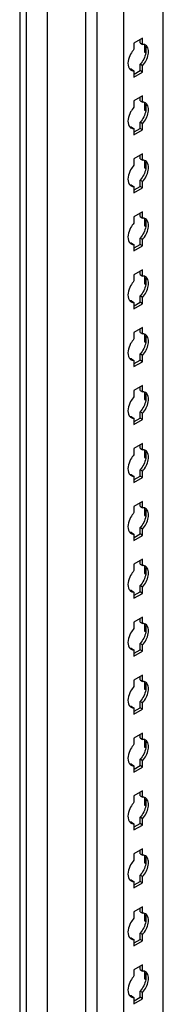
# Model space of a CAD drawing. Header units: millimetres. Extents: x 474 to 1323, y 193 to 2316.
# Tile 18 of 26: x 1015 to 1065, y 1263 to 1610. Entities that reach past the tile are written whole.
import ezdxf

# ---------------------------------------------------------------- set-up
doc = ezdxf.new("R2010")
doc.units = ezdxf.units.MM
doc.header["$LTSCALE"] = 163.170487
doc.layers.get('0').update_dxf_attribs({"linetype": 'CONTINUOUS'})

msp = doc.modelspace()

# ---------------------------------------------------------------- linework, layer by layer
at = {"color": 7}
for p, q in [((1014.55, 1793.34), (1014.55, 285.26)), ((1016.8, 1792.04), (1016.8, 283.96)), ((1065.23, 286.08), (1065.23, 1792.52)), ((1024.35, 283.96), (1024.35, 1788.37)), ((1051.34, 276.42), (1051.34, 1784.5)), ((1037.88, 271.79), (1037.88, 1780.55)), ((1041.72, 1778.95), (1041.72, 270.87)), ((1057.92, 1603.24), (1054.88, 1601.48)), ((1057.92, 1601.01), (1057.92, 1603.24)), ((1054.88, 1601.48), (1054.88, 1599.26)), ((1057.03, 1601.52), (1057.03, 1602.73)), ((1057.03, 1601.52), (1057.92, 1601.01)), ((1058.59, 1600.77), (1058.59, 1598.28)), ((1059.03, 1598.53), (1058.59, 1598.28)), ((1058.59, 1598.28), (1059.03, 1598.02)), ((1057.03, 1591.74), (1057.03, 1593.97)), ((1057.92, 1593.46), (1057.03, 1593.97)), ((1057.92, 1591.23), (1057.92, 1593.46)), ((1053.99, 1592.21), (1054.88, 1591.7)), ((1054.88, 1591.7), (1054.88, 1589.48)), ((1054.88, 1589.48), (1057.92, 1591.23)), ((1054.96, 1590.55), (1057.03, 1591.74)), ((1057.92, 1591.23), (1057.03, 1591.74)), ((1057.92, 1582.82), (1054.88, 1581.07)), ((1057.92, 1580.6), (1057.92, 1582.82)), ((1054.88, 1581.07), (1054.88, 1578.84)), ((1057.03, 1581.11), (1057.03, 1582.31)), ((1057.03, 1581.11), (1057.92, 1580.6)), ((1058.59, 1580.36), (1058.59, 1577.86)), ((1059.03, 1578.12), (1058.59, 1577.86)), ((1058.59, 1577.86), (1059.03, 1577.61)), ((1057.03, 1571.33), (1057.03, 1573.56)), ((1057.92, 1573.05), (1057.03, 1573.56)), ((1057.92, 1570.82), (1057.92, 1573.05)), ((1053.99, 1571.8), (1054.88, 1571.29)), ((1054.88, 1571.29), (1054.88, 1569.07)), ((1054.88, 1569.07), (1057.92, 1570.82)), ((1054.96, 1570.13), (1057.03, 1571.33)), ((1057.92, 1570.82), (1057.03, 1571.33)), ((1057.92, 1562.41), (1054.88, 1560.66)), ((1057.03, 1560.7), (1057.03, 1561.9)), ((1057.92, 1560.19), (1057.92, 1562.41)), ((1054.88, 1560.66), (1054.88, 1558.43)), ((1057.03, 1560.7), (1057.92, 1560.19)), ((1058.59, 1559.95), (1058.59, 1557.45)), ((1059.03, 1557.7), (1058.59, 1557.45)), ((1058.59, 1557.45), (1059.03, 1557.2)), ((1053.99, 1551.39), (1054.88, 1550.88)), ((1057.03, 1550.92), (1057.03, 1553.14)), ((1057.92, 1552.63), (1057.03, 1553.14)), ((1057.92, 1550.41), (1057.92, 1552.63)), ((1054.88, 1550.88), (1054.88, 1548.65)), ((1054.88, 1548.65), (1057.92, 1550.41)), ((1054.96, 1549.72), (1057.03, 1550.92)), ((1057.92, 1550.41), (1057.03, 1550.92)), ((1057.92, 1542), (1054.88, 1540.24)), ((1057.03, 1540.28), (1057.03, 1541.49)), ((1057.92, 1539.77), (1057.92, 1542)), ((1054.88, 1540.24), (1054.88, 1538.02)), ((1057.03, 1540.28), (1057.92, 1539.77)), ((1058.59, 1539.53), (1058.59, 1537.04)), ((1059.03, 1537.29), (1058.59, 1537.04)), ((1058.59, 1537.04), (1059.03, 1536.79)), ((1053.99, 1530.98), (1054.88, 1530.47)), ((1054.88, 1530.47), (1054.88, 1528.24)), ((1054.96, 1529.31), (1057.03, 1530.51)), ((1057.03, 1530.51), (1057.03, 1532.73)), ((1057.92, 1532.22), (1057.03, 1532.73)), ((1057.92, 1530), (1057.03, 1530.51)), ((1057.92, 1530), (1057.92, 1532.22)), ((1054.88, 1528.24), (1057.92, 1530)), ((1057.92, 1521.59), (1054.88, 1519.83)), ((1057.03, 1519.87), (1057.03, 1521.08)), ((1057.92, 1519.36), (1057.92, 1521.59)), ((1054.88, 1519.83), (1054.88, 1517.61)), ((1057.03, 1519.87), (1057.92, 1519.36)), ((1058.59, 1519.12), (1058.59, 1516.63)), ((1059.03, 1516.88), (1058.59, 1516.63)), ((1058.59, 1516.63), (1059.03, 1516.37)), ((1053.99, 1510.56), (1054.88, 1510.05)), ((1054.88, 1510.05), (1054.88, 1507.83)), ((1054.88, 1507.83), (1057.92, 1509.58)), ((1054.96, 1508.9), (1057.03, 1510.09)), ((1057.03, 1510.09), (1057.03, 1512.32)), ((1057.92, 1511.81), (1057.03, 1512.32)), ((1057.92, 1509.58), (1057.03, 1510.09)), ((1057.92, 1509.58), (1057.92, 1511.81)), ((1057.92, 1501.17), (1054.88, 1499.42)), ((1054.88, 1499.42), (1054.88, 1497.19)), ((1057.03, 1499.46), (1057.03, 1500.66)), ((1057.03, 1499.46), (1057.92, 1498.95)), ((1057.92, 1498.95), (1057.92, 1501.17)), ((1058.59, 1498.71), (1058.59, 1496.21)), ((1059.03, 1496.47), (1058.59, 1496.21)), ((1058.59, 1496.21), (1059.03, 1495.96)), ((1053.99, 1490.15), (1054.88, 1489.64)), ((1054.88, 1489.64), (1054.88, 1487.42)), ((1054.88, 1487.42), (1057.92, 1489.17)), ((1054.96, 1488.48), (1057.03, 1489.68)), ((1057.03, 1489.68), (1057.03, 1491.91)), ((1057.92, 1491.4), (1057.03, 1491.91)), ((1057.92, 1489.17), (1057.03, 1489.68)), ((1057.92, 1489.17), (1057.92, 1491.4)), ((1057.92, 1480.76), (1054.88, 1479.01)), ((1054.88, 1479.01), (1054.88, 1476.78)), ((1057.03, 1479.05), (1057.03, 1480.25)), ((1057.03, 1479.05), (1057.92, 1478.54)), ((1057.92, 1478.54), (1057.92, 1480.76)), ((1058.59, 1478.3), (1058.59, 1475.8)), ((1059.03, 1476.05), (1058.59, 1475.8)), ((1058.59, 1475.8), (1059.03, 1475.55)), ((1057.03, 1469.27), (1057.03, 1471.49)), ((1057.92, 1470.98), (1057.03, 1471.49)), ((1053.99, 1469.74), (1054.88, 1469.23)), ((1054.88, 1469.23), (1054.88, 1467)), ((1054.88, 1467), (1057.92, 1468.76)), ((1054.96, 1468.07), (1057.03, 1469.27)), ((1057.92, 1468.76), (1057.03, 1469.27)), ((1057.92, 1468.76), (1057.92, 1470.98)), ((1057.92, 1460.35), (1054.88, 1458.59)), ((1054.88, 1458.59), (1054.88, 1456.37)), ((1057.03, 1458.63), (1057.03, 1459.84)), ((1057.03, 1458.63), (1057.92, 1458.12)), ((1057.92, 1458.12), (1057.92, 1460.35)), ((1058.59, 1457.88), (1058.59, 1455.39)), ((1059.03, 1455.64), (1058.59, 1455.39)), ((1058.59, 1455.39), (1059.03, 1455.14)), ((1057.03, 1448.86), (1057.03, 1451.08)), ((1057.92, 1450.57), (1057.03, 1451.08)), ((1057.92, 1448.35), (1057.92, 1450.57)), ((1053.99, 1449.33), (1054.88, 1448.82)), ((1054.88, 1448.82), (1054.88, 1446.59)), ((1054.88, 1446.59), (1057.92, 1448.35)), ((1054.96, 1447.66), (1057.03, 1448.86)), ((1057.92, 1448.35), (1057.03, 1448.86)), ((1057.92, 1439.94), (1054.88, 1438.18)), ((1054.88, 1438.18), (1054.88, 1435.96)), ((1057.03, 1438.22), (1057.03, 1439.43)), ((1057.03, 1438.22), (1057.92, 1437.71)), ((1057.92, 1437.71), (1057.92, 1439.94)), ((1058.59, 1437.47), (1058.59, 1434.98)), ((1059.03, 1435.23), (1058.59, 1434.98)), ((1058.59, 1434.98), (1059.03, 1434.72)), ((1057.03, 1428.44), (1057.03, 1430.67)), ((1057.92, 1430.16), (1057.03, 1430.67)), ((1057.92, 1427.93), (1057.92, 1430.16)), ((1053.99, 1428.91), (1054.88, 1428.4)), ((1054.88, 1428.4), (1054.88, 1426.18)), ((1054.88, 1426.18), (1057.92, 1427.93)), ((1054.96, 1427.25), (1057.03, 1428.44)), ((1057.92, 1427.93), (1057.03, 1428.44)), ((1057.92, 1419.52), (1054.88, 1417.77)), ((1057.92, 1417.3), (1057.92, 1419.52)), ((1054.88, 1417.77), (1054.88, 1415.54)), ((1057.03, 1417.81), (1057.03, 1419.01)), ((1057.03, 1417.81), (1057.92, 1417.3)), ((1058.59, 1417.06), (1058.59, 1414.56)), ((1059.03, 1414.82), (1058.59, 1414.56)), ((1058.59, 1414.56), (1059.03, 1414.31)), ((1057.03, 1408.03), (1057.03, 1410.26)), ((1057.92, 1409.75), (1057.03, 1410.26)), ((1057.92, 1407.52), (1057.92, 1409.75)), ((1053.99, 1408.5), (1054.88, 1407.99)), ((1054.88, 1407.99), (1054.88, 1405.77)), ((1054.88, 1405.77), (1057.92, 1407.52)), ((1054.96, 1406.83), (1057.03, 1408.03)), ((1057.92, 1407.52), (1057.03, 1408.03)), ((1057.92, 1399.11), (1054.88, 1397.36)), ((1057.03, 1397.4), (1057.03, 1398.6)), ((1057.92, 1396.89), (1057.92, 1399.11)), ((1054.88, 1397.36), (1054.88, 1395.13)), ((1057.03, 1397.4), (1057.92, 1396.89)), ((1058.59, 1396.65), (1058.59, 1394.15)), ((1059.03, 1394.4), (1058.59, 1394.15)), ((1058.59, 1394.15), (1059.03, 1393.9)), ((1053.99, 1388.09), (1054.88, 1387.58)), ((1057.03, 1387.62), (1057.03, 1389.84)), ((1057.92, 1389.33), (1057.03, 1389.84)), ((1057.92, 1387.11), (1057.92, 1389.33)), ((1054.88, 1387.58), (1054.88, 1385.35)), ((1054.88, 1385.35), (1057.92, 1387.11)), ((1054.96, 1386.42), (1057.03, 1387.62)), ((1057.92, 1387.11), (1057.03, 1387.62)), ((1057.92, 1378.7), (1054.88, 1376.94)), ((1057.03, 1376.98), (1057.03, 1378.19)), ((1057.92, 1376.47), (1057.92, 1378.7)), ((1054.88, 1376.94), (1054.88, 1374.72)), ((1057.03, 1376.98), (1057.92, 1376.47)), ((1058.59, 1376.23), (1058.59, 1373.74)), ((1059.03, 1373.99), (1058.59, 1373.74)), ((1058.59, 1373.74), (1059.03, 1373.49)), ((1053.99, 1367.68), (1054.88, 1367.17)), ((1057.03, 1367.21), (1057.03, 1369.43)), ((1057.92, 1368.92), (1057.03, 1369.43)), ((1057.92, 1366.7), (1057.92, 1368.92)), ((1054.88, 1367.17), (1054.88, 1364.94)), ((1054.88, 1364.94), (1057.92, 1366.7)), ((1054.96, 1366.01), (1057.03, 1367.21)), ((1057.92, 1366.7), (1057.03, 1367.21)), ((1057.92, 1358.29), (1054.88, 1356.53)), ((1057.03, 1356.57), (1057.03, 1357.78)), ((1057.92, 1356.06), (1057.92, 1358.29)), ((1054.88, 1356.53), (1054.88, 1354.31)), ((1057.03, 1356.57), (1057.92, 1356.06)), ((1058.59, 1355.82), (1058.59, 1353.33)), ((1059.03, 1353.58), (1058.59, 1353.33)), ((1058.59, 1353.33), (1059.03, 1353.07)), ((1053.99, 1347.26), (1054.88, 1346.75)), ((1054.88, 1346.75), (1054.88, 1344.53)), ((1054.96, 1345.59), (1057.03, 1346.79)), ((1057.03, 1346.79), (1057.03, 1349.02)), ((1057.92, 1348.51), (1057.03, 1349.02)), ((1057.92, 1346.28), (1057.03, 1346.79)), ((1057.92, 1346.28), (1057.92, 1348.51)), ((1054.88, 1344.53), (1057.92, 1346.28)), ((1057.92, 1337.87), (1054.88, 1336.12)), ((1054.88, 1336.12), (1054.88, 1333.89)), ((1057.03, 1336.16), (1057.03, 1337.36)), ((1057.03, 1336.16), (1057.92, 1335.65)), ((1057.92, 1335.65), (1057.92, 1337.87)), ((1058.59, 1335.41), (1058.59, 1332.91)), ((1059.03, 1333.17), (1058.59, 1332.91)), ((1058.59, 1332.91), (1059.03, 1332.66)), ((1053.99, 1326.85), (1054.88, 1326.34)), ((1054.88, 1326.34), (1054.88, 1324.12)), ((1054.88, 1324.12), (1057.92, 1325.87)), ((1054.96, 1325.18), (1057.03, 1326.38)), ((1057.03, 1326.38), (1057.03, 1328.61)), ((1057.92, 1328.1), (1057.03, 1328.61)), ((1057.92, 1325.87), (1057.03, 1326.38)), ((1057.92, 1325.87), (1057.92, 1328.1)), ((1057.92, 1317.46), (1054.88, 1315.71)), ((1054.88, 1315.71), (1054.88, 1313.48)), ((1057.03, 1315.75), (1057.03, 1316.95)), ((1057.03, 1315.75), (1057.92, 1315.24)), ((1057.92, 1315.24), (1057.92, 1317.46)), ((1058.59, 1315), (1058.59, 1312.5)), ((1059.03, 1312.75), (1058.59, 1312.5)), ((1058.59, 1312.5), (1059.03, 1312.25)), ((1053.99, 1306.44), (1054.88, 1305.93)), ((1054.88, 1305.93), (1054.88, 1303.7)), ((1054.88, 1303.7), (1057.92, 1305.46)), ((1054.96, 1304.77), (1057.03, 1305.97)), ((1057.03, 1305.97), (1057.03, 1308.19)), ((1057.92, 1307.68), (1057.03, 1308.19)), ((1057.92, 1305.46), (1057.03, 1305.97)), ((1057.92, 1305.46), (1057.92, 1307.68)), ((1057.92, 1297.05), (1054.88, 1295.29)), ((1054.88, 1295.29), (1054.88, 1293.07)), ((1057.03, 1295.33), (1057.03, 1296.54)), ((1057.03, 1295.33), (1057.92, 1294.82)), ((1057.92, 1294.82), (1057.92, 1297.05)), ((1058.59, 1294.58), (1058.59, 1292.09)), ((1059.03, 1292.34), (1058.59, 1292.09)), ((1058.59, 1292.09), (1059.03, 1291.83)), ((1057.03, 1285.56), (1057.03, 1287.78)), ((1057.92, 1287.27), (1057.03, 1287.78)), ((1053.99, 1286.03), (1054.88, 1285.52)), ((1054.88, 1285.52), (1054.88, 1283.29)), ((1054.88, 1283.29), (1057.92, 1285.05)), ((1054.96, 1284.36), (1057.03, 1285.56)), ((1057.92, 1285.05), (1057.03, 1285.56)), ((1057.92, 1285.05), (1057.92, 1287.27)), ((1057.92, 1276.64), (1054.88, 1274.88)), ((1054.88, 1274.88), (1054.88, 1272.66)), ((1057.03, 1274.92), (1057.03, 1276.13)), ((1057.03, 1274.92), (1057.92, 1274.41)), ((1057.92, 1274.41), (1057.92, 1276.64)), ((1058.59, 1274.17), (1058.59, 1271.68)), ((1059.03, 1271.93), (1058.59, 1271.68)), ((1058.59, 1271.68), (1059.03, 1271.42)), ((1057.03, 1265.14), (1057.03, 1267.37)), ((1057.92, 1266.86), (1057.03, 1267.37)), ((1057.92, 1264.63), (1057.92, 1266.86)), ((1053.99, 1265.61), (1054.88, 1265.1)), ((1054.88, 1265.1), (1054.88, 1262.88)), ((1054.88, 1262.88), (1057.92, 1264.63)), ((1054.96, 1263.94), (1057.03, 1265.14)), ((1057.92, 1264.63), (1057.03, 1265.14))]:
    msp.add_line(p, q, dxfattribs=at)
for centre in [(1054.7, 1593.43), (1054.7, 1573.01), (1054.7, 1552.6), (1054.7, 1532.19), (1054.7, 1511.78), (1054.7, 1491.36), (1054.7, 1470.95), (1054.7, 1450.54), (1054.7, 1430.13), (1054.7, 1409.71), (1054.7, 1389.3), (1054.7, 1368.89), (1054.7, 1348.48), (1054.7, 1328.06), (1054.7, 1307.65), (1054.7, 1287.24), (1054.7, 1266.83)]:
    msp.add_arc(centre, 1.71, 226.6668, 240.1461, dxfattribs=at)
for points, knots in [([(1058.33, 1600.99), (1058.26, 1601), (1058.12, 1601.01), (1057.99, 1601.01), (1057.92, 1601.01)], [0, 0, 0, 0, 0.493256, 1, 1, 1, 1]), ([(1054.88, 1599.26), (1054.42, 1598.75), (1053.11, 1596.86), (1052.32, 1593.98), (1053.22, 1592.56)], [0, 0, 0, 0, 0.288497, 1, 1, 1, 1]), ([(1053.22, 1592.56), (1053.26, 1592.49), (1053.36, 1592.36), (1053.47, 1592.24), (1053.52, 1592.18)], [0, 0, 0, 0, 0.507362, 1, 1, 1, 1]), ([(1053.99, 1592.21), (1053.92, 1592.21), (1053.78, 1592.21), (1053.65, 1592.23), (1053.58, 1592.24)], [0, 0, 0, 0, 0.506746, 1, 1, 1, 1]), ([(1054.39, 1591.74), (1054.46, 1591.73), (1054.63, 1591.7), (1054.79, 1591.7), (1054.88, 1591.7)], [0, 0, 0, 0, 0.492174, 1, 1, 1, 1]), ([(1058.33, 1580.58), (1058.26, 1580.59), (1058.12, 1580.6), (1057.99, 1580.6), (1057.92, 1580.6)], [0, 0, 0, 0, 0.493256, 1, 1, 1, 1]), ([(1054.88, 1578.84), (1054.42, 1578.34), (1053.11, 1576.45), (1052.32, 1573.57), (1053.22, 1572.14)], [0, 0, 0, 0, 0.288497, 1, 1, 1, 1]), ([(1053.22, 1572.14), (1053.26, 1572.07), (1053.36, 1571.94), (1053.47, 1571.82), (1053.52, 1571.77)], [0, 0, 0, 0, 0.507362, 1, 1, 1, 1]), ([(1053.99, 1571.8), (1053.92, 1571.8), (1053.78, 1571.8), (1053.65, 1571.81), (1053.58, 1571.83)], [0, 0, 0, 0, 0.506746, 1, 1, 1, 1]), ([(1054.39, 1571.33), (1054.46, 1571.31), (1054.63, 1571.29), (1054.79, 1571.29), (1054.88, 1571.29)], [0, 0, 0, 0, 0.492174, 1, 1, 1, 1]), ([(1054.88, 1558.43), (1054.42, 1557.92), (1053.11, 1556.04), (1052.32, 1553.15), (1053.22, 1551.73)], [0, 0, 0, 0, 0.288497, 1, 1, 1, 1]), ([(1058.33, 1560.16), (1058.26, 1560.17), (1058.12, 1560.19), (1057.99, 1560.19), (1057.92, 1560.19)], [0, 0, 0, 0, 0.493256, 1, 1, 1, 1]), ([(1053.22, 1551.73), (1053.26, 1551.66), (1053.36, 1551.53), (1053.47, 1551.41), (1053.52, 1551.36)], [0, 0, 0, 0, 0.507362, 1, 1, 1, 1]), ([(1053.99, 1551.39), (1053.92, 1551.39), (1053.78, 1551.39), (1053.65, 1551.4), (1053.58, 1551.41)], [0, 0, 0, 0, 0.506746, 1, 1, 1, 1]), ([(1054.39, 1550.92), (1054.46, 1550.9), (1054.63, 1550.88), (1054.79, 1550.88), (1054.88, 1550.88)], [0, 0, 0, 0, 0.492174, 1, 1, 1, 1]), ([(1054.88, 1538.02), (1054.42, 1537.51), (1053.11, 1535.63), (1052.32, 1532.74), (1053.22, 1531.32)], [0, 0, 0, 0, 0.288497, 1, 1, 1, 1]), ([(1058.33, 1539.75), (1058.26, 1539.76), (1058.12, 1539.78), (1057.99, 1539.78), (1057.92, 1539.77)], [0, 0, 0, 0, 0.493256, 1, 1, 1, 1]), ([(1053.22, 1531.32), (1053.26, 1531.25), (1053.36, 1531.12), (1053.47, 1531), (1053.52, 1530.94)], [0, 0, 0, 0, 0.507362, 1, 1, 1, 1]), ([(1053.99, 1530.98), (1053.92, 1530.97), (1053.78, 1530.97), (1053.65, 1530.99), (1053.58, 1531)], [0, 0, 0, 0, 0.506746, 1, 1, 1, 1]), ([(1054.39, 1530.5), (1054.46, 1530.49), (1054.63, 1530.47), (1054.79, 1530.46), (1054.88, 1530.47)], [0, 0, 0, 0, 0.492174, 1, 1, 1, 1]), ([(1054.88, 1517.61), (1054.42, 1517.1), (1053.11, 1515.21), (1052.32, 1512.33), (1053.22, 1510.91)], [0, 0, 0, 0, 0.288497, 1, 1, 1, 1]), ([(1058.33, 1519.34), (1058.26, 1519.35), (1058.12, 1519.36), (1057.99, 1519.36), (1057.92, 1519.36)], [0, 0, 0, 0, 0.493256, 1, 1, 1, 1]), ([(1053.22, 1510.91), (1053.26, 1510.84), (1053.36, 1510.71), (1053.47, 1510.59), (1053.52, 1510.53)], [0, 0, 0, 0, 0.507362, 1, 1, 1, 1]), ([(1053.99, 1510.56), (1053.92, 1510.56), (1053.78, 1510.56), (1053.65, 1510.58), (1053.58, 1510.59)], [0, 0, 0, 0, 0.506746, 1, 1, 1, 1]), ([(1054.39, 1510.09), (1054.46, 1510.08), (1054.63, 1510.05), (1054.79, 1510.05), (1054.88, 1510.05)], [0, 0, 0, 0, 0.492174, 1, 1, 1, 1]), ([(1054.88, 1497.19), (1054.42, 1496.69), (1053.11, 1494.8), (1052.32, 1491.91), (1053.22, 1490.49)], [0, 0, 0, 0, 0.288497, 1, 1, 1, 1]), ([(1058.33, 1498.93), (1058.26, 1498.94), (1058.12, 1498.95), (1057.99, 1498.95), (1057.92, 1498.95)], [0, 0, 0, 0, 0.493256, 1, 1, 1, 1]), ([(1053.22, 1490.49), (1053.26, 1490.42), (1053.36, 1490.29), (1053.47, 1490.17), (1053.52, 1490.12)], [0, 0, 0, 0, 0.507362, 1, 1, 1, 1]), ([(1053.99, 1490.15), (1053.92, 1490.15), (1053.78, 1490.15), (1053.65, 1490.16), (1053.58, 1490.17)], [0, 0, 0, 0, 0.506746, 1, 1, 1, 1]), ([(1054.39, 1489.68), (1054.46, 1489.66), (1054.63, 1489.64), (1054.79, 1489.64), (1054.88, 1489.64)], [0, 0, 0, 0, 0.492174, 1, 1, 1, 1]), ([(1058.33, 1478.51), (1058.26, 1478.52), (1058.12, 1478.54), (1057.99, 1478.54), (1057.92, 1478.54)], [0, 0, 0, 0, 0.493256, 1, 1, 1, 1]), ([(1054.88, 1476.78), (1054.42, 1476.27), (1053.11, 1474.39), (1052.32, 1471.5), (1053.22, 1470.08)], [0, 0, 0, 0, 0.288497, 1, 1, 1, 1]), ([(1053.22, 1470.08), (1053.26, 1470.01), (1053.36, 1469.88), (1053.47, 1469.76), (1053.52, 1469.71)], [0, 0, 0, 0, 0.507362, 1, 1, 1, 1]), ([(1053.99, 1469.74), (1053.92, 1469.74), (1053.78, 1469.74), (1053.65, 1469.75), (1053.58, 1469.76)], [0, 0, 0, 0, 0.506746, 1, 1, 1, 1]), ([(1054.39, 1469.27), (1054.46, 1469.25), (1054.63, 1469.23), (1054.79, 1469.23), (1054.88, 1469.23)], [0, 0, 0, 0, 0.492174, 1, 1, 1, 1]), ([(1058.33, 1458.1), (1058.26, 1458.11), (1058.12, 1458.13), (1057.99, 1458.13), (1057.92, 1458.12)], [0, 0, 0, 0, 0.493256, 1, 1, 1, 1]), ([(1054.88, 1456.37), (1054.42, 1455.86), (1053.11, 1453.98), (1052.32, 1451.09), (1053.22, 1449.67)], [0, 0, 0, 0, 0.288497, 1, 1, 1, 1]), ([(1053.22, 1449.67), (1053.26, 1449.6), (1053.36, 1449.47), (1053.47, 1449.35), (1053.52, 1449.29)], [0, 0, 0, 0, 0.507362, 1, 1, 1, 1]), ([(1053.99, 1449.33), (1053.92, 1449.32), (1053.78, 1449.32), (1053.65, 1449.34), (1053.58, 1449.35)], [0, 0, 0, 0, 0.506746, 1, 1, 1, 1]), ([(1054.39, 1448.85), (1054.46, 1448.84), (1054.63, 1448.82), (1054.79, 1448.81), (1054.88, 1448.82)], [0, 0, 0, 0, 0.492174, 1, 1, 1, 1]), ([(1058.33, 1437.69), (1058.26, 1437.7), (1058.12, 1437.71), (1057.99, 1437.71), (1057.92, 1437.71)], [0, 0, 0, 0, 0.493256, 1, 1, 1, 1]), ([(1054.88, 1435.96), (1054.42, 1435.45), (1053.11, 1433.56), (1052.32, 1430.68), (1053.22, 1429.26)], [0, 0, 0, 0, 0.288497, 1, 1, 1, 1]), ([(1053.22, 1429.26), (1053.26, 1429.19), (1053.36, 1429.05), (1053.47, 1428.94), (1053.52, 1428.88)], [0, 0, 0, 0, 0.507362, 1, 1, 1, 1]), ([(1053.99, 1428.91), (1053.92, 1428.91), (1053.78, 1428.91), (1053.65, 1428.93), (1053.58, 1428.94)], [0, 0, 0, 0, 0.506746, 1, 1, 1, 1]), ([(1054.39, 1428.44), (1054.46, 1428.42), (1054.63, 1428.4), (1054.79, 1428.4), (1054.88, 1428.4)], [0, 0, 0, 0, 0.492174, 1, 1, 1, 1]), ([(1058.33, 1417.28), (1058.26, 1417.29), (1058.12, 1417.3), (1057.99, 1417.3), (1057.92, 1417.3)], [0, 0, 0, 0, 0.493256, 1, 1, 1, 1]), ([(1054.88, 1415.54), (1054.42, 1415.04), (1053.11, 1413.15), (1052.32, 1410.26), (1053.22, 1408.84)], [0, 0, 0, 0, 0.288497, 1, 1, 1, 1]), ([(1053.22, 1408.84), (1053.26, 1408.77), (1053.36, 1408.64), (1053.47, 1408.52), (1053.52, 1408.47)], [0, 0, 0, 0, 0.507362, 1, 1, 1, 1]), ([(1053.99, 1408.5), (1053.92, 1408.5), (1053.78, 1408.5), (1053.65, 1408.51), (1053.58, 1408.52)], [0, 0, 0, 0, 0.506746, 1, 1, 1, 1]), ([(1054.39, 1408.03), (1054.46, 1408.01), (1054.63, 1407.99), (1054.79, 1407.99), (1054.88, 1407.99)], [0, 0, 0, 0, 0.492174, 1, 1, 1, 1]), ([(1054.88, 1395.13), (1054.42, 1394.62), (1053.11, 1392.74), (1052.32, 1389.85), (1053.22, 1388.43)], [0, 0, 0, 0, 0.288497, 1, 1, 1, 1]), ([(1058.33, 1396.86), (1058.26, 1396.87), (1058.12, 1396.89), (1057.99, 1396.89), (1057.92, 1396.89)], [0, 0, 0, 0, 0.493256, 1, 1, 1, 1]), ([(1053.22, 1388.43), (1053.26, 1388.36), (1053.36, 1388.23), (1053.47, 1388.11), (1053.52, 1388.06)], [0, 0, 0, 0, 0.507362, 1, 1, 1, 1]), ([(1053.99, 1388.09), (1053.92, 1388.09), (1053.78, 1388.09), (1053.65, 1388.1), (1053.58, 1388.11)], [0, 0, 0, 0, 0.506746, 1, 1, 1, 1]), ([(1054.39, 1387.62), (1054.46, 1387.6), (1054.63, 1387.58), (1054.79, 1387.58), (1054.88, 1387.58)], [0, 0, 0, 0, 0.492174, 1, 1, 1, 1]), ([(1054.88, 1374.72), (1054.42, 1374.21), (1053.11, 1372.33), (1052.32, 1369.44), (1053.22, 1368.02)], [0, 0, 0, 0, 0.288497, 1, 1, 1, 1]), ([(1058.33, 1376.45), (1058.26, 1376.46), (1058.12, 1376.48), (1057.99, 1376.48), (1057.92, 1376.47)], [0, 0, 0, 0, 0.493256, 1, 1, 1, 1]), ([(1053.22, 1368.02), (1053.26, 1367.95), (1053.36, 1367.82), (1053.47, 1367.7), (1053.52, 1367.64)], [0, 0, 0, 0, 0.507362, 1, 1, 1, 1]), ([(1053.99, 1367.68), (1053.92, 1367.67), (1053.78, 1367.67), (1053.65, 1367.69), (1053.58, 1367.7)], [0, 0, 0, 0, 0.506746, 1, 1, 1, 1]), ([(1054.39, 1367.2), (1054.46, 1367.19), (1054.63, 1367.17), (1054.79, 1367.16), (1054.88, 1367.17)], [0, 0, 0, 0, 0.492174, 1, 1, 1, 1]), ([(1054.88, 1354.31), (1054.42, 1353.8), (1053.11, 1351.91), (1052.32, 1349.03), (1053.22, 1347.61)], [0, 0, 0, 0, 0.288497, 1, 1, 1, 1]), ([(1058.33, 1356.04), (1058.26, 1356.05), (1058.12, 1356.06), (1057.99, 1356.06), (1057.92, 1356.06)], [0, 0, 0, 0, 0.493256, 1, 1, 1, 1]), ([(1053.22, 1347.61), (1053.26, 1347.54), (1053.36, 1347.4), (1053.47, 1347.29), (1053.52, 1347.23)], [0, 0, 0, 0, 0.507362, 1, 1, 1, 1]), ([(1053.99, 1347.26), (1053.92, 1347.26), (1053.78, 1347.26), (1053.65, 1347.28), (1053.58, 1347.29)], [0, 0, 0, 0, 0.506746, 1, 1, 1, 1]), ([(1054.39, 1346.79), (1054.46, 1346.77), (1054.63, 1346.75), (1054.79, 1346.75), (1054.88, 1346.75)], [0, 0, 0, 0, 0.492174, 1, 1, 1, 1]), ([(1054.88, 1333.89), (1054.42, 1333.39), (1053.11, 1331.5), (1052.32, 1328.61), (1053.22, 1327.19)], [0, 0, 0, 0, 0.288497, 1, 1, 1, 1]), ([(1058.33, 1335.63), (1058.26, 1335.64), (1058.12, 1335.65), (1057.99, 1335.65), (1057.92, 1335.65)], [0, 0, 0, 0, 0.493256, 1, 1, 1, 1]), ([(1053.22, 1327.19), (1053.26, 1327.12), (1053.36, 1326.99), (1053.47, 1326.87), (1053.52, 1326.82)], [0, 0, 0, 0, 0.507362, 1, 1, 1, 1]), ([(1053.99, 1326.85), (1053.92, 1326.85), (1053.78, 1326.85), (1053.65, 1326.86), (1053.58, 1326.87)], [0, 0, 0, 0, 0.506746, 1, 1, 1, 1]), ([(1054.39, 1326.38), (1054.46, 1326.36), (1054.63, 1326.34), (1054.79, 1326.34), (1054.88, 1326.34)], [0, 0, 0, 0, 0.492174, 1, 1, 1, 1]), ([(1058.33, 1315.21), (1058.26, 1315.22), (1058.12, 1315.24), (1057.99, 1315.24), (1057.92, 1315.24)], [0, 0, 0, 0, 0.493256, 1, 1, 1, 1]), ([(1054.88, 1313.48), (1054.42, 1312.97), (1053.11, 1311.09), (1052.32, 1308.2), (1053.22, 1306.78)], [0, 0, 0, 0, 0.288497, 1, 1, 1, 1]), ([(1053.22, 1306.78), (1053.26, 1306.71), (1053.36, 1306.58), (1053.47, 1306.46), (1053.52, 1306.41)], [0, 0, 0, 0, 0.507362, 1, 1, 1, 1]), ([(1053.99, 1306.44), (1053.92, 1306.44), (1053.78, 1306.44), (1053.65, 1306.45), (1053.58, 1306.46)], [0, 0, 0, 0, 0.506746, 1, 1, 1, 1]), ([(1054.39, 1305.97), (1054.46, 1305.95), (1054.63, 1305.93), (1054.79, 1305.93), (1054.88, 1305.93)], [0, 0, 0, 0, 0.492174, 1, 1, 1, 1]), ([(1058.33, 1294.8), (1058.26, 1294.81), (1058.12, 1294.83), (1057.99, 1294.83), (1057.92, 1294.82)], [0, 0, 0, 0, 0.493256, 1, 1, 1, 1]), ([(1054.88, 1293.07), (1054.42, 1292.56), (1053.11, 1290.68), (1052.32, 1287.79), (1053.22, 1286.37)], [0, 0, 0, 0, 0.288497, 1, 1, 1, 1]), ([(1053.22, 1286.37), (1053.26, 1286.3), (1053.36, 1286.17), (1053.47, 1286.05), (1053.52, 1285.99)], [0, 0, 0, 0, 0.507362, 1, 1, 1, 1]), ([(1053.99, 1286.03), (1053.92, 1286.02), (1053.78, 1286.02), (1053.65, 1286.04), (1053.58, 1286.05)], [0, 0, 0, 0, 0.506746, 1, 1, 1, 1]), ([(1054.39, 1285.55), (1054.46, 1285.54), (1054.63, 1285.51), (1054.79, 1285.51), (1054.88, 1285.52)], [0, 0, 0, 0, 0.492174, 1, 1, 1, 1]), ([(1058.33, 1274.39), (1058.26, 1274.4), (1058.12, 1274.41), (1057.99, 1274.41), (1057.92, 1274.41)], [0, 0, 0, 0, 0.493256, 1, 1, 1, 1]), ([(1054.88, 1272.66), (1054.42, 1272.15), (1053.11, 1270.26), (1052.32, 1267.38), (1053.22, 1265.96)], [0, 0, 0, 0, 0.288497, 1, 1, 1, 1]), ([(1053.22, 1265.96), (1053.26, 1265.89), (1053.36, 1265.75), (1053.47, 1265.64), (1053.52, 1265.58)], [0, 0, 0, 0, 0.507362, 1, 1, 1, 1]), ([(1053.99, 1265.61), (1053.92, 1265.61), (1053.78, 1265.61), (1053.65, 1265.63), (1053.58, 1265.64)], [0, 0, 0, 0, 0.506746, 1, 1, 1, 1]), ([(1054.39, 1265.14), (1054.46, 1265.12), (1054.63, 1265.1), (1054.79, 1265.1), (1054.88, 1265.1)], [0, 0, 0, 0, 0.492174, 1, 1, 1, 1])]:
    msp.add_open_spline(points, degree=3, knots=knots, dxfattribs=at)
for points in [[(1058.95, 1600.77), (1058.76, 1600.88), (1058.54, 1600.95), (1058.33, 1600.99)], [(1058.38, 1601.04), (1058.72, 1600.73), (1058.93, 1600.28), (1059.03, 1599.83)], [(1059.91, 1599.32), (1059.78, 1599.89), (1059.45, 1600.48), (1058.95, 1600.77)], [(1059.03, 1599.83), (1059.16, 1599.22), (1059.14, 1598.58), (1059.03, 1597.97)], [(1059.03, 1597.97), (1058.77, 1596.5), (1058.03, 1595.08), (1057.03, 1593.97)], [(1057.92, 1593.46), (1058.91, 1594.57), (1059.65, 1595.99), (1059.91, 1597.46)], [(1059.91, 1597.46), (1060.02, 1598.07), (1060.05, 1598.71), (1059.91, 1599.32)], [(1053.85, 1591.94), (1054.01, 1591.85), (1054.2, 1591.78), (1054.39, 1591.74)], [(1058.95, 1580.36), (1058.76, 1580.47), (1058.54, 1580.54), (1058.33, 1580.58)], [(1058.38, 1580.63), (1058.72, 1580.32), (1058.93, 1579.86), (1059.03, 1579.42)], [(1059.91, 1578.91), (1059.78, 1579.47), (1059.45, 1580.07), (1058.95, 1580.36)], [(1059.03, 1579.42), (1059.16, 1578.81), (1059.14, 1578.16), (1059.03, 1577.55)], [(1059.03, 1577.55), (1058.77, 1576.09), (1058.03, 1574.67), (1057.03, 1573.56)], [(1057.92, 1573.05), (1058.91, 1574.16), (1059.65, 1575.58), (1059.91, 1577.04)], [(1059.91, 1577.04), (1060.02, 1577.65), (1060.05, 1578.3), (1059.91, 1578.91)], [(1053.85, 1571.53), (1054.01, 1571.43), (1054.2, 1571.37), (1054.39, 1571.33)], [(1058.95, 1559.95), (1058.76, 1560.06), (1058.54, 1560.13), (1058.33, 1560.16)], [(1058.38, 1560.22), (1058.72, 1559.91), (1058.93, 1559.45), (1059.03, 1559)], [(1059.91, 1558.49), (1059.78, 1559.06), (1059.45, 1559.66), (1058.95, 1559.95)], [(1059.03, 1559), (1059.16, 1558.4), (1059.14, 1557.75), (1059.03, 1557.14)], [(1059.91, 1556.63), (1060.02, 1557.24), (1060.05, 1557.89), (1059.91, 1558.49)], [(1059.03, 1557.14), (1058.77, 1555.67), (1058.03, 1554.25), (1057.03, 1553.14)], [(1057.92, 1552.63), (1058.91, 1553.74), (1059.65, 1555.17), (1059.91, 1556.63)], [(1053.85, 1551.12), (1054.01, 1551.02), (1054.2, 1550.95), (1054.39, 1550.92)], [(1058.95, 1539.54), (1058.76, 1539.64), (1058.54, 1539.72), (1058.33, 1539.75)], [(1058.38, 1539.81), (1058.72, 1539.49), (1058.93, 1539.04), (1059.03, 1538.59)], [(1059.91, 1538.08), (1059.78, 1538.65), (1059.45, 1539.25), (1058.95, 1539.54)], [(1059.03, 1538.59), (1059.16, 1537.99), (1059.14, 1537.34), (1059.03, 1536.73)], [(1059.91, 1536.22), (1060.02, 1536.83), (1060.05, 1537.48), (1059.91, 1538.08)], [(1059.03, 1536.73), (1058.77, 1535.26), (1058.03, 1533.84), (1057.03, 1532.73)], [(1057.92, 1532.22), (1058.91, 1533.33), (1059.65, 1534.75), (1059.91, 1536.22)], [(1053.85, 1530.7), (1054.01, 1530.61), (1054.2, 1530.54), (1054.39, 1530.5)], [(1058.95, 1519.12), (1058.76, 1519.23), (1058.54, 1519.3), (1058.33, 1519.34)], [(1058.38, 1519.39), (1058.72, 1519.08), (1058.93, 1518.63), (1059.03, 1518.18)], [(1059.91, 1517.67), (1059.78, 1518.24), (1059.45, 1518.83), (1058.95, 1519.12)], [(1059.03, 1518.18), (1059.16, 1517.57), (1059.14, 1516.93), (1059.03, 1516.32)], [(1059.91, 1515.81), (1060.02, 1516.42), (1060.05, 1517.06), (1059.91, 1517.67)], [(1059.03, 1516.32), (1058.77, 1514.85), (1058.03, 1513.43), (1057.03, 1512.32)], [(1057.92, 1511.81), (1058.91, 1512.92), (1059.65, 1514.34), (1059.91, 1515.81)], [(1053.85, 1510.29), (1054.01, 1510.2), (1054.2, 1510.13), (1054.39, 1510.09)], [(1059.03, 1495.9), (1058.77, 1494.44), (1058.03, 1493.02), (1057.03, 1491.91)], [(1058.95, 1498.71), (1058.76, 1498.82), (1058.54, 1498.89), (1058.33, 1498.93)], [(1058.38, 1498.98), (1058.72, 1498.67), (1058.93, 1498.21), (1059.03, 1497.77)], [(1059.91, 1497.26), (1059.78, 1497.82), (1059.45, 1498.42), (1058.95, 1498.71)], [(1059.03, 1497.77), (1059.16, 1497.16), (1059.14, 1496.51), (1059.03, 1495.9)], [(1059.91, 1495.39), (1060.02, 1496), (1060.05, 1496.65), (1059.91, 1497.26)], [(1057.92, 1491.4), (1058.91, 1492.5), (1059.65, 1493.93), (1059.91, 1495.39)], [(1053.85, 1489.88), (1054.01, 1489.78), (1054.2, 1489.72), (1054.39, 1489.68)], [(1058.95, 1478.3), (1058.76, 1478.41), (1058.54, 1478.48), (1058.33, 1478.51)], [(1058.38, 1478.57), (1058.72, 1478.26), (1058.93, 1477.8), (1059.03, 1477.35)], [(1059.91, 1476.84), (1059.78, 1477.41), (1059.45, 1478.01), (1058.95, 1478.3)], [(1059.03, 1475.49), (1058.77, 1474.02), (1058.03, 1472.6), (1057.03, 1471.49)], [(1057.92, 1470.98), (1058.91, 1472.09), (1059.65, 1473.51), (1059.91, 1474.98)], [(1059.03, 1477.35), (1059.16, 1476.75), (1059.14, 1476.1), (1059.03, 1475.49)], [(1059.91, 1474.98), (1060.02, 1475.59), (1060.05, 1476.24), (1059.91, 1476.84)], [(1053.85, 1469.47), (1054.01, 1469.37), (1054.2, 1469.3), (1054.39, 1469.27)], [(1058.95, 1457.89), (1058.76, 1457.99), (1058.54, 1458.07), (1058.33, 1458.1)], [(1058.38, 1458.16), (1058.72, 1457.84), (1058.93, 1457.39), (1059.03, 1456.94)], [(1059.91, 1456.43), (1059.78, 1457), (1059.45, 1457.6), (1058.95, 1457.89)], [(1059.03, 1455.08), (1058.77, 1453.61), (1058.03, 1452.19), (1057.03, 1451.08)], [(1057.92, 1450.57), (1058.91, 1451.68), (1059.65, 1453.1), (1059.91, 1454.57)], [(1059.03, 1456.94), (1059.16, 1456.33), (1059.14, 1455.69), (1059.03, 1455.08)], [(1059.91, 1454.57), (1060.02, 1455.18), (1060.05, 1455.83), (1059.91, 1456.43)], [(1053.85, 1449.05), (1054.01, 1448.96), (1054.2, 1448.89), (1054.39, 1448.85)], [(1058.95, 1437.47), (1058.76, 1437.58), (1058.54, 1437.65), (1058.33, 1437.69)], [(1058.38, 1437.74), (1058.72, 1437.43), (1058.93, 1436.98), (1059.03, 1436.53)], [(1059.91, 1436.02), (1059.78, 1436.59), (1059.45, 1437.18), (1058.95, 1437.47)], [(1059.03, 1434.67), (1058.77, 1433.2), (1058.03, 1431.78), (1057.03, 1430.67)], [(1057.92, 1430.16), (1058.91, 1431.27), (1059.65, 1432.69), (1059.91, 1434.16)], [(1059.03, 1436.53), (1059.16, 1435.92), (1059.14, 1435.28), (1059.03, 1434.67)], [(1059.91, 1434.16), (1060.02, 1434.77), (1060.05, 1435.41), (1059.91, 1436.02)], [(1053.85, 1428.64), (1054.01, 1428.55), (1054.2, 1428.48), (1054.39, 1428.44)], [(1058.95, 1417.06), (1058.76, 1417.17), (1058.54, 1417.24), (1058.33, 1417.28)], [(1058.38, 1417.33), (1058.72, 1417.02), (1058.93, 1416.56), (1059.03, 1416.12)], [(1059.91, 1415.61), (1059.78, 1416.17), (1059.45, 1416.77), (1058.95, 1417.06)], [(1059.03, 1416.12), (1059.16, 1415.51), (1059.14, 1414.86), (1059.03, 1414.25)], [(1059.03, 1414.25), (1058.77, 1412.79), (1058.03, 1411.36), (1057.03, 1410.26)], [(1057.92, 1409.75), (1058.91, 1410.85), (1059.65, 1412.28), (1059.91, 1413.74)], [(1059.91, 1413.74), (1060.02, 1414.35), (1060.05, 1415), (1059.91, 1415.61)], [(1053.85, 1408.23), (1054.01, 1408.13), (1054.2, 1408.07), (1054.39, 1408.03)], [(1058.95, 1396.65), (1058.76, 1396.76), (1058.54, 1396.83), (1058.33, 1396.86)], [(1058.38, 1396.92), (1058.72, 1396.6), (1058.93, 1396.15), (1059.03, 1395.7)], [(1059.91, 1395.19), (1059.78, 1395.76), (1059.45, 1396.36), (1058.95, 1396.65)], [(1059.03, 1395.7), (1059.16, 1395.1), (1059.14, 1394.45), (1059.03, 1393.84)], [(1059.91, 1393.33), (1060.02, 1393.94), (1060.05, 1394.59), (1059.91, 1395.19)], [(1059.03, 1393.84), (1058.77, 1392.37), (1058.03, 1390.95), (1057.03, 1389.84)], [(1057.92, 1389.33), (1058.91, 1390.44), (1059.65, 1391.86), (1059.91, 1393.33)], [(1053.85, 1387.82), (1054.01, 1387.72), (1054.2, 1387.65), (1054.39, 1387.62)], [(1058.95, 1376.24), (1058.76, 1376.34), (1058.54, 1376.42), (1058.33, 1376.45)], [(1058.38, 1376.51), (1058.72, 1376.19), (1058.93, 1375.74), (1059.03, 1375.29)], [(1059.91, 1374.78), (1059.78, 1375.35), (1059.45, 1375.95), (1058.95, 1376.24)], [(1059.03, 1375.29), (1059.16, 1374.68), (1059.14, 1374.04), (1059.03, 1373.43)], [(1059.91, 1372.92), (1060.02, 1373.53), (1060.05, 1374.17), (1059.91, 1374.78)], [(1059.03, 1373.43), (1058.77, 1371.96), (1058.03, 1370.54), (1057.03, 1369.43)], [(1057.92, 1368.92), (1058.91, 1370.03), (1059.65, 1371.45), (1059.91, 1372.92)], [(1053.85, 1367.4), (1054.01, 1367.31), (1054.2, 1367.24), (1054.39, 1367.2)], [(1058.95, 1355.82), (1058.76, 1355.93), (1058.54, 1356), (1058.33, 1356.04)], [(1058.38, 1356.09), (1058.72, 1355.78), (1058.93, 1355.33), (1059.03, 1354.88)], [(1059.91, 1354.37), (1059.78, 1354.94), (1059.45, 1355.53), (1058.95, 1355.82)], [(1059.03, 1354.88), (1059.16, 1354.27), (1059.14, 1353.63), (1059.03, 1353.01)], [(1059.91, 1352.51), (1060.02, 1353.12), (1060.05, 1353.76), (1059.91, 1354.37)], [(1059.03, 1353.01), (1058.77, 1351.55), (1058.03, 1350.13), (1057.03, 1349.02)], [(1057.92, 1348.51), (1058.91, 1349.62), (1059.65, 1351.04), (1059.91, 1352.51)], [(1053.85, 1346.99), (1054.01, 1346.9), (1054.2, 1346.83), (1054.39, 1346.79)], [(1059.03, 1332.6), (1058.77, 1331.14), (1058.03, 1329.71), (1057.03, 1328.61)], [(1058.95, 1335.41), (1058.76, 1335.52), (1058.54, 1335.59), (1058.33, 1335.63)], [(1058.38, 1335.68), (1058.72, 1335.37), (1058.93, 1334.91), (1059.03, 1334.47)], [(1059.91, 1333.96), (1059.78, 1334.52), (1059.45, 1335.12), (1058.95, 1335.41)], [(1059.03, 1334.47), (1059.16, 1333.86), (1059.14, 1333.21), (1059.03, 1332.6)], [(1059.91, 1332.09), (1060.02, 1332.7), (1060.05, 1333.35), (1059.91, 1333.96)], [(1057.92, 1328.1), (1058.91, 1329.2), (1059.65, 1330.63), (1059.91, 1332.09)], [(1053.85, 1326.58), (1054.01, 1326.48), (1054.2, 1326.42), (1054.39, 1326.38)], [(1058.95, 1315), (1058.76, 1315.11), (1058.54, 1315.18), (1058.33, 1315.21)], [(1058.38, 1315.27), (1058.72, 1314.95), (1058.93, 1314.5), (1059.03, 1314.05)], [(1059.03, 1312.19), (1058.77, 1310.72), (1058.03, 1309.3), (1057.03, 1308.19)], [(1059.91, 1313.54), (1059.78, 1314.11), (1059.45, 1314.71), (1058.95, 1315)], [(1059.03, 1314.05), (1059.16, 1313.45), (1059.14, 1312.8), (1059.03, 1312.19)], [(1059.91, 1311.68), (1060.02, 1312.29), (1060.05, 1312.94), (1059.91, 1313.54)], [(1057.92, 1307.68), (1058.91, 1308.79), (1059.65, 1310.21), (1059.91, 1311.68)], [(1053.85, 1306.17), (1054.01, 1306.07), (1054.2, 1306), (1054.39, 1305.97)], [(1058.95, 1294.59), (1058.76, 1294.69), (1058.54, 1294.77), (1058.33, 1294.8)], [(1058.38, 1294.86), (1058.72, 1294.54), (1058.93, 1294.09), (1059.03, 1293.64)], [(1059.91, 1293.13), (1059.78, 1293.7), (1059.45, 1294.3), (1058.95, 1294.59)], [(1059.03, 1291.78), (1058.77, 1290.31), (1058.03, 1288.89), (1057.03, 1287.78)], [(1057.92, 1287.27), (1058.91, 1288.38), (1059.65, 1289.8), (1059.91, 1291.27)], [(1059.03, 1293.64), (1059.16, 1293.03), (1059.14, 1292.39), (1059.03, 1291.78)], [(1059.91, 1291.27), (1060.02, 1291.88), (1060.05, 1292.52), (1059.91, 1293.13)], [(1053.85, 1285.75), (1054.01, 1285.66), (1054.2, 1285.59), (1054.39, 1285.55)], [(1058.95, 1274.17), (1058.76, 1274.28), (1058.54, 1274.35), (1058.33, 1274.39)], [(1058.38, 1274.44), (1058.72, 1274.13), (1058.93, 1273.68), (1059.03, 1273.23)], [(1059.91, 1272.72), (1059.78, 1273.29), (1059.45, 1273.88), (1058.95, 1274.17)], [(1059.03, 1271.36), (1058.77, 1269.9), (1058.03, 1268.48), (1057.03, 1267.37)], [(1057.92, 1266.86), (1058.91, 1267.97), (1059.65, 1269.39), (1059.91, 1270.86)], [(1059.03, 1273.23), (1059.16, 1272.62), (1059.14, 1271.98), (1059.03, 1271.36)], [(1059.91, 1270.86), (1060.02, 1271.47), (1060.05, 1272.11), (1059.91, 1272.72)], [(1053.85, 1265.34), (1054.01, 1265.25), (1054.2, 1265.18), (1054.39, 1265.14)]]:
    msp.add_open_spline(points, degree=3, dxfattribs=at)

doc.saveas('drawing.dxf')
